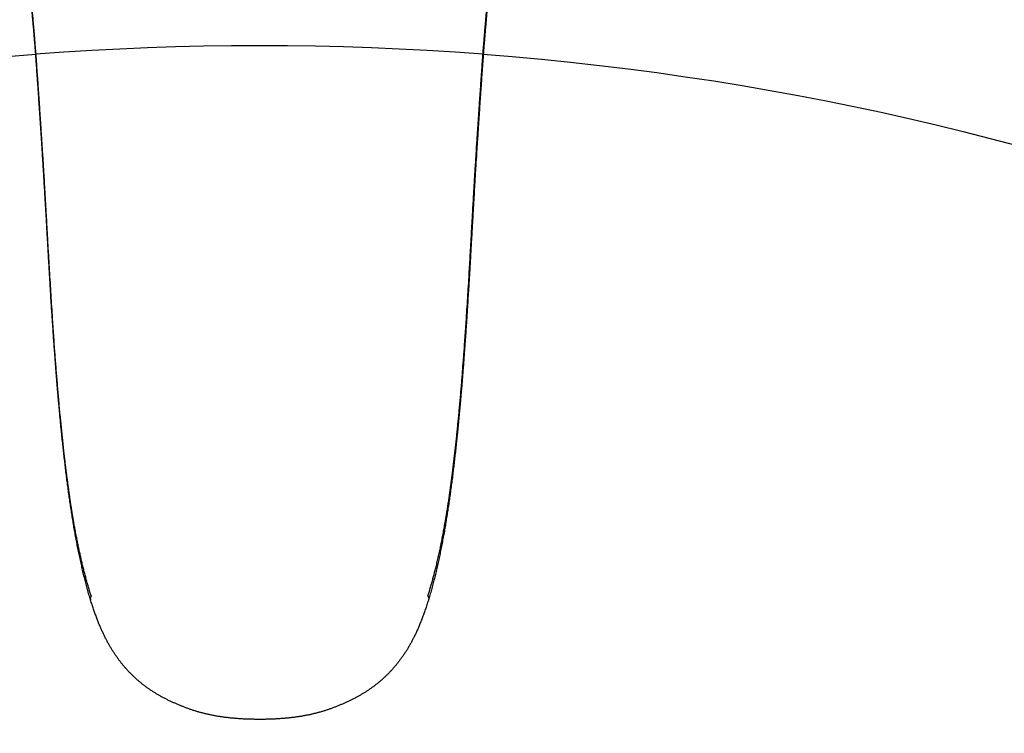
# Model space of a CAD drawing. Header units: millimetres. Extents: x 6161 to 8965, y -9035 to -5431.
# Tile 139 of 256: x 6571.29 to 6581.74, y -6586.12 to -6578.54. Entities that reach past the tile are written whole.
import ezdxf

# ---------------------------------------------------------------- set-up
doc = ezdxf.new("R2010")
doc.units = ezdxf.units.MM
doc.linetypes.add('DASHED', pattern=[19.05, 12.7, -6.35])
doc.layers.add('Wyposazenie Wew - Urzadzenia Sanitarne', color=6, linetype='Continuous')

# ---------------------------------------------------------------- blocks, each defined once
blk = doc.blocks.new('ORAS_ELECTRA')
for p, q in [((-2.368, -4.189), (-2.367, -4.175)), ((2.368, -4.189), (2.367, -4.175)), ((-1.795, -9.882), (-1.795, -9.882)), ((-1.795, -9.882), (-1.795, -9.883)), ((1.795, -9.882), (1.795, -9.883))]:
    blk.add_line(p, q)
for points, knots in [([(-2.733, -1.026), (-2.733, -1.026), (-2.733, -1.03), (-2.733, -1.037), (-2.732, -1.047), (-2.732, -1.058), (-2.731, -1.069), (-2.73, -1.08), (-2.729, -1.09), (-2.728, -1.099), (-2.727, -1.108), (-2.726, -1.117), (-2.725, -1.127), (-2.724, -1.135), (-2.723, -1.144), (-2.722, -1.153), (-2.721, -1.162), (-2.72, -1.17), (-2.718, -1.179), (-2.717, -1.187), (-2.716, -1.196), (-2.715, -1.204), (-2.714, -1.212), (-2.712, -1.221), (-2.711, -1.229), (-2.71, -1.237), (-2.709, -1.246), (-2.707, -1.254), (-2.706, -1.263), (-2.705, -1.271), (-2.704, -1.28), (-2.702, -1.288), (-2.701, -1.297), (-2.7, -1.306), (-2.698, -1.315), (-2.697, -1.324), (-2.695, -1.333), (-2.694, -1.342), (-2.693, -1.351), (-2.691, -1.36), (-2.69, -1.37), (-2.688, -1.379), (-2.687, -1.388), (-2.686, -1.398), (-2.684, -1.408), (-2.683, -1.417), (-2.681, -1.427), (-2.68, -1.437), (-2.678, -1.447), (-2.677, -1.457), (-2.675, -1.467), (-2.674, -1.477), (-2.672, -1.488), (-2.671, -1.498), (-2.669, -1.509), (-2.668, -1.519), (-2.666, -1.53), (-2.665, -1.541), (-2.663, -1.551), (-2.662, -1.562), (-2.66, -1.573), (-2.659, -1.584), (-2.657, -1.595), (-2.655, -1.606), (-2.654, -1.618), (-2.652, -1.629), (-2.651, -1.641), (-2.649, -1.652), (-2.647, -1.664), (-2.646, -1.676), (-2.644, -1.688), (-2.643, -1.7), (-2.641, -1.712), (-2.639, -1.724), (-2.638, -1.736), (-2.636, -1.748), (-2.634, -1.761), (-2.632, -1.773), (-2.631, -1.786), (-2.629, -1.799), (-2.627, -1.811), (-2.626, -1.824), (-2.624, -1.837), (-2.622, -1.85), (-2.62, -1.863), (-2.619, -1.877), (-2.617, -1.89), (-2.615, -1.903), (-2.613, -1.917), (-2.611, -1.93), (-2.61, -1.944), (-2.608, -1.957), (-2.606, -1.971), (-2.604, -1.985), (-2.602, -1.999), (-2.601, -2.013), (-2.599, -2.027), (-2.597, -2.041), (-2.595, -2.055), (-2.593, -2.07), (-2.591, -2.084), (-2.589, -2.099), (-2.587, -2.113), (-2.585, -2.128), (-2.583, -2.143), (-2.582, -2.158), (-2.58, -2.172), (-2.578, -2.187), (-2.576, -2.203), (-2.574, -2.218), (-2.572, -2.233), (-2.57, -2.248), (-2.568, -2.263), (-2.566, -2.279), (-2.564, -2.294), (-2.562, -2.31), (-2.56, -2.326), (-2.558, -2.341), (-2.556, -2.357), (-2.554, -2.373), (-2.552, -2.389), (-2.55, -2.405), (-2.548, -2.421), (-2.546, -2.438), (-2.544, -2.454), (-2.542, -2.471), (-2.54, -2.487), (-2.538, -2.504), (-2.535, -2.52), (-2.533, -2.537), (-2.531, -2.554), (-2.529, -2.57), (-2.527, -2.587), (-2.525, -2.604), (-2.523, -2.621), (-2.521, -2.639), (-2.519, -2.656), (-2.517, -2.673), (-2.515, -2.69), (-2.513, -2.708), (-2.511, -2.725), (-2.508, -2.743), (-2.506, -2.761), (-2.504, -2.778), (-2.502, -2.796), (-2.5, -2.814), (-2.498, -2.832), (-2.496, -2.85), (-2.494, -2.868), (-2.492, -2.887), (-2.49, -2.905), (-2.488, -2.923), (-2.485, -2.942), (-2.483, -2.96), (-2.481, -2.979), (-2.479, -2.998), (-2.477, -3.016), (-2.475, -3.035), (-2.473, -3.054), (-2.471, -3.073), (-2.469, -3.092), (-2.467, -3.112), (-2.465, -3.131), (-2.463, -3.15), (-2.46, -3.17), (-2.458, -3.189), (-2.456, -3.209), (-2.454, -3.228), (-2.452, -3.248), (-2.45, -3.268), (-2.448, -3.288), (-2.446, -3.308), (-2.444, -3.328), (-2.442, -3.348), (-2.44, -3.369), (-2.438, -3.389), (-2.436, -3.409), (-2.434, -3.43), (-2.432, -3.451), (-2.43, -3.471), (-2.428, -3.492), (-2.426, -3.513), (-2.424, -3.534), (-2.422, -3.555), (-2.42, -3.576), (-2.418, -3.597), (-2.416, -3.619), (-2.414, -3.64), (-2.412, -3.662), (-2.41, -3.684), (-2.408, -3.705), (-2.406, -3.727), (-2.405, -3.749), (-2.403, -3.771), (-2.401, -3.793), (-2.399, -3.815), (-2.397, -3.838), (-2.395, -3.86), (-2.393, -3.883), (-2.391, -3.905), (-2.39, -3.928), (-2.388, -3.951), (-2.386, -3.973), (-2.384, -3.996), (-2.382, -4.02), (-2.38, -4.043), (-2.379, -4.066), (-2.377, -4.089), (-2.375, -4.111), (-2.374, -4.133), (-2.372, -4.152), (-2.371, -4.171), (-2.37, -4.183), (-2.369, -4.189), (-2.369, -4.189)], [0, 0, 0, 0, 0.000897, 0.014392, 0.028259, 0.042658, 0.057335, 0.071796, 0.084135, 0.095797, 0.106851, 0.118564, 0.128903, 0.139852, 0.150279, 0.16025, 0.169835, 0.179089, 0.188056, 0.196771, 0.205262, 0.213555, 0.22166, 0.22964, 0.237452, 0.24511, 0.252628, 0.260016, 0.267284, 0.274441, 0.281494, 0.28845, 0.295315, 0.302095, 0.308794, 0.315416, 0.32203, 0.328524, 0.334936, 0.341269, 0.347528, 0.353717, 0.35984, 0.365899, 0.371898, 0.377839, 0.383725, 0.389558, 0.39534, 0.401075, 0.406762, 0.412405, 0.418004, 0.423618, 0.429062, 0.434454, 0.439796, 0.445092, 0.450342, 0.455549, 0.460714, 0.465839, 0.470925, 0.475973, 0.480986, 0.485964, 0.490908, 0.49582, 0.500701, 0.505551, 0.510372, 0.515165, 0.519931, 0.524654, 0.529349, 0.534008, 0.538633, 0.543224, 0.547784, 0.552312, 0.556812, 0.561283, 0.565726, 0.570144, 0.574534, 0.578879, 0.58319, 0.587475, 0.591733, 0.595965, 0.60017, 0.60435, 0.608503, 0.612631, 0.616733, 0.620811, 0.624863, 0.628816, 0.632873, 0.6369, 0.640897, 0.644865, 0.648806, 0.652719, 0.656607, 0.660469, 0.664307, 0.668122, 0.671913, 0.675683, 0.679431, 0.683158, 0.686865, 0.690552, 0.694221, 0.697871, 0.701504, 0.70512, 0.708719, 0.712302, 0.715869, 0.719422, 0.72296, 0.726484, 0.730023, 0.733512, 0.736982, 0.740435, 0.743872, 0.747294, 0.7507, 0.754091, 0.75746, 0.760819, 0.764168, 0.767504, 0.770826, 0.774132, 0.777422, 0.780694, 0.783961, 0.787221, 0.790468, 0.793703, 0.796926, 0.800138, 0.803338, 0.806527, 0.809706, 0.812875, 0.816033, 0.819181, 0.82232, 0.82545, 0.828571, 0.831684, 0.83479, 0.837892, 0.840985, 0.84407, 0.847147, 0.850216, 0.853277, 0.856332, 0.859379, 0.862419, 0.865453, 0.868481, 0.871504, 0.87452, 0.877531, 0.880538, 0.883539, 0.886536, 0.889529, 0.892518, 0.895503, 0.898484, 0.901463, 0.904439, 0.907412, 0.910382, 0.913351, 0.916318, 0.919283, 0.922247, 0.92521, 0.928172, 0.931133, 0.934095, 0.937043, 0.939995, 0.942952, 0.945913, 0.948876, 0.95184, 0.954801, 0.957758, 0.960716, 0.963662, 0.966616, 0.969577, 0.972545, 0.975521, 0.978504, 0.981496, 0.984497, 0.98746, 0.990212, 0.992827, 0.995596, 0.997715, 0.99984, 1, 1, 1, 1]), ([(-2.367, -4.175), (-2.368, -4.162), (-2.37, -4.135), (-2.373, -4.094), (-2.376, -4.055), (-2.379, -4.015), (-2.383, -3.976), (-2.386, -3.936), (-2.389, -3.897), (-2.392, -3.859), (-2.395, -3.82), (-2.399, -3.782), (-2.402, -3.744), (-2.405, -3.707), (-2.408, -3.669), (-2.412, -3.632), (-2.415, -3.595), (-2.419, -3.558), (-2.422, -3.521), (-2.426, -3.483), (-2.429, -3.447), (-2.433, -3.409), (-2.437, -3.372), (-2.44, -3.334), (-2.444, -3.296), (-2.448, -3.259), (-2.452, -3.222), (-2.456, -3.185), (-2.46, -3.149), (-2.463, -3.113), (-2.467, -3.078), (-2.471, -3.042), (-2.475, -3.007), (-2.479, -2.973), (-2.483, -2.938), (-2.487, -2.905), (-2.49, -2.871), (-2.494, -2.838), (-2.498, -2.806), (-2.502, -2.774), (-2.505, -2.742), (-2.509, -2.711), (-2.513, -2.68), (-2.517, -2.649), (-2.52, -2.619), (-2.524, -2.589), (-2.528, -2.558), (-2.532, -2.527), (-2.536, -2.494), (-2.54, -2.462), (-2.543, -2.431), (-2.547, -2.4), (-2.551, -2.37), (-2.555, -2.34), (-2.559, -2.311), (-2.562, -2.282), (-2.566, -2.254), (-2.57, -2.226), (-2.573, -2.198), (-2.577, -2.171), (-2.58, -2.144), (-2.584, -2.117), (-2.587, -2.091), (-2.59, -2.066), (-2.594, -2.041), (-2.597, -2.016), (-2.6, -1.992), (-2.603, -1.968), (-2.607, -1.943), (-2.61, -1.917), (-2.614, -1.889), (-2.618, -1.862), (-2.621, -1.837), (-2.624, -1.813), (-2.627, -1.79), (-2.63, -1.769), (-2.633, -1.747), (-2.636, -1.726), (-2.639, -1.704), (-2.642, -1.681), (-2.645, -1.657), (-2.649, -1.633), (-2.652, -1.611), (-2.655, -1.588), (-2.658, -1.567), (-2.661, -1.546), (-2.664, -1.525), (-2.667, -1.506), (-2.669, -1.487), (-2.672, -1.47), (-2.674, -1.454), (-2.676, -1.439), (-2.679, -1.424), (-2.681, -1.409), (-2.683, -1.395), (-2.685, -1.381), (-2.687, -1.368), (-2.689, -1.352), (-2.692, -1.335), (-2.695, -1.317), (-2.697, -1.299), (-2.7, -1.283), (-2.703, -1.266), (-2.705, -1.251), (-2.707, -1.236), (-2.709, -1.221), (-2.712, -1.208), (-2.714, -1.194), (-2.716, -1.182), (-2.717, -1.17), (-2.719, -1.158), (-2.721, -1.147), (-2.722, -1.136), (-2.724, -1.125), (-2.725, -1.115), (-2.726, -1.105), (-2.727, -1.096), (-2.728, -1.087), (-2.729, -1.079), (-2.73, -1.07), (-2.731, -1.062), (-2.732, -1.054), (-2.732, -1.045), (-2.733, -1.036), (-2.733, -1.029), (-2.733, -1.026)], [0, 0, 0, 0, 0.005042, 0.010085, 0.015128, 0.020171, 0.025213, 0.030256, 0.035299, 0.040342, 0.045385, 0.050427, 0.055469, 0.060512, 0.065555, 0.070598, 0.075641, 0.080861, 0.086082, 0.091303, 0.096524, 0.101745, 0.107324, 0.112903, 0.118483, 0.124063, 0.129642, 0.135243, 0.140845, 0.146447, 0.152049, 0.15765, 0.163343, 0.169037, 0.174731, 0.180424, 0.186117, 0.19181, 0.197503, 0.203197, 0.20889, 0.214583, 0.220354, 0.226126, 0.231897, 0.237669, 0.24344, 0.250034, 0.256627, 0.263221, 0.269814, 0.276407, 0.283, 0.289593, 0.296186, 0.302832, 0.309478, 0.316124, 0.322769, 0.32959, 0.336411, 0.343232, 0.350054, 0.356874, 0.363694, 0.370515, 0.377336, 0.384156, 0.390977, 0.399572, 0.408167, 0.416763, 0.425358, 0.432951, 0.440545, 0.448138, 0.455736, 0.463333, 0.470931, 0.480459, 0.489988, 0.499517, 0.509046, 0.518575, 0.528119, 0.537663, 0.547208, 0.556752, 0.566296, 0.57459, 0.582884, 0.591178, 0.599474, 0.60777, 0.616066, 0.624348, 0.63263, 0.640912, 0.653338, 0.665764, 0.678196, 0.690629, 0.703064, 0.715499, 0.727922, 0.740344, 0.752769, 0.765193, 0.777621, 0.79005, 0.802479, 0.814908, 0.827734, 0.84056, 0.853387, 0.866213, 0.879042, 0.891871, 0.904701, 0.917531, 0.931434, 0.945337, 0.95924, 0.980096, 1, 1, 1, 1]), ([(2.367, -4.175), (2.368, -4.161), (2.37, -4.134), (2.373, -4.093), (2.377, -4.052), (2.38, -4.011), (2.383, -3.971), (2.386, -3.931), (2.389, -3.891), (2.393, -3.851), (2.396, -3.811), (2.399, -3.772), (2.403, -3.733), (2.406, -3.694), (2.41, -3.655), (2.413, -3.617), (2.417, -3.579), (2.42, -3.541), (2.424, -3.504), (2.427, -3.467), (2.431, -3.43), (2.434, -3.393), (2.438, -3.357), (2.442, -3.322), (2.445, -3.286), (2.449, -3.251), (2.452, -3.216), (2.456, -3.181), (2.46, -3.146), (2.464, -3.111), (2.467, -3.077), (2.471, -3.042), (2.475, -3.007), (2.479, -2.973), (2.483, -2.938), (2.487, -2.905), (2.49, -2.871), (2.494, -2.838), (2.498, -2.806), (2.502, -2.774), (2.505, -2.742), (2.509, -2.711), (2.513, -2.68), (2.517, -2.649), (2.52, -2.619), (2.524, -2.589), (2.528, -2.559), (2.531, -2.528), (2.535, -2.497), (2.539, -2.466), (2.543, -2.436), (2.547, -2.406), (2.55, -2.377), (2.554, -2.349), (2.558, -2.32), (2.561, -2.293), (2.565, -2.264), (2.569, -2.234), (2.573, -2.204), (2.576, -2.174), (2.58, -2.144), (2.584, -2.116), (2.588, -2.088), (2.591, -2.06), (2.595, -2.033), (2.598, -2.007), (2.602, -1.981), (2.605, -1.956), (2.608, -1.931), (2.612, -1.906), (2.615, -1.882), (2.618, -1.859), (2.621, -1.835), (2.624, -1.813), (2.627, -1.79), (2.63, -1.769), (2.633, -1.747), (2.636, -1.726), (2.639, -1.704), (2.642, -1.681), (2.645, -1.657), (2.649, -1.633), (2.652, -1.611), (2.655, -1.588), (2.658, -1.567), (2.661, -1.546), (2.664, -1.525), (2.667, -1.506), (2.669, -1.487), (2.672, -1.47), (2.674, -1.454), (2.676, -1.439), (2.679, -1.424), (2.681, -1.409), (2.683, -1.395), (2.685, -1.381), (2.687, -1.368), (2.689, -1.352), (2.692, -1.335), (2.695, -1.317), (2.697, -1.299), (2.7, -1.283), (2.703, -1.266), (2.705, -1.251), (2.707, -1.236), (2.709, -1.221), (2.712, -1.208), (2.714, -1.194), (2.716, -1.182), (2.717, -1.17), (2.719, -1.158), (2.721, -1.147), (2.722, -1.136), (2.724, -1.125), (2.725, -1.115), (2.726, -1.105), (2.727, -1.096), (2.728, -1.087), (2.729, -1.079), (2.73, -1.07), (2.731, -1.062), (2.732, -1.054), (2.732, -1.045), (2.733, -1.036), (2.733, -1.029), (2.733, -1.026)], [0, 0, 0, 0, 0.005164, 0.010329, 0.015494, 0.020658, 0.025822, 0.031005, 0.036188, 0.041372, 0.046555, 0.051738, 0.056984, 0.06223, 0.067476, 0.072723, 0.077968, 0.083214, 0.08846, 0.093707, 0.098953, 0.104199, 0.109444, 0.11469, 0.119937, 0.125183, 0.130428, 0.135872, 0.141317, 0.146762, 0.152206, 0.15765, 0.163343, 0.169037, 0.174731, 0.180424, 0.186117, 0.19181, 0.197503, 0.203197, 0.20889, 0.214583, 0.220354, 0.226126, 0.231897, 0.237669, 0.24344, 0.24976, 0.25608, 0.2624, 0.26872, 0.275039, 0.281377, 0.287715, 0.294054, 0.300392, 0.30673, 0.314114, 0.321498, 0.328883, 0.336267, 0.343651, 0.351036, 0.35842, 0.365804, 0.373187, 0.380571, 0.387955, 0.395339, 0.402843, 0.410348, 0.417853, 0.425358, 0.432951, 0.440545, 0.448138, 0.455736, 0.463333, 0.470931, 0.480459, 0.489988, 0.499517, 0.509046, 0.518575, 0.528119, 0.537663, 0.547208, 0.556752, 0.566296, 0.57459, 0.582884, 0.591178, 0.599474, 0.60777, 0.616066, 0.624348, 0.63263, 0.640912, 0.653338, 0.665764, 0.678196, 0.690629, 0.703064, 0.715499, 0.727921, 0.740344, 0.752769, 0.765193, 0.777621, 0.79005, 0.802479, 0.814908, 0.827734, 0.84056, 0.853387, 0.866213, 0.879042, 0.891871, 0.904701, 0.917531, 0.931434, 0.945337, 0.95924, 0.980096, 1, 1, 1, 1]), ([(2.369, -4.189), (2.37, -4.184), (2.371, -4.173), (2.372, -4.157), (2.373, -4.139), (2.375, -4.119), (2.376, -4.098), (2.378, -4.075), (2.38, -4.052), (2.381, -4.029), (2.383, -4.005), (2.385, -3.982), (2.387, -3.959), (2.389, -3.936), (2.391, -3.913), (2.393, -3.891), (2.394, -3.868), (2.396, -3.846), (2.398, -3.823), (2.4, -3.801), (2.402, -3.779), (2.404, -3.757), (2.406, -3.735), (2.408, -3.713), (2.41, -3.691), (2.412, -3.67), (2.413, -3.648), (2.415, -3.627), (2.417, -3.605), (2.419, -3.584), (2.421, -3.563), (2.423, -3.542), (2.425, -3.521), (2.427, -3.5), (2.429, -3.479), (2.431, -3.459), (2.433, -3.438), (2.435, -3.418), (2.437, -3.397), (2.439, -3.377), (2.441, -3.357), (2.443, -3.336), (2.445, -3.316), (2.447, -3.296), (2.449, -3.277), (2.451, -3.257), (2.453, -3.237), (2.455, -3.217), (2.458, -3.198), (2.46, -3.178), (2.462, -3.159), (2.464, -3.14), (2.466, -3.12), (2.468, -3.101), (2.47, -3.082), (2.472, -3.063), (2.474, -3.044), (2.476, -3.025), (2.478, -3.007), (2.48, -2.988), (2.482, -2.969), (2.484, -2.951), (2.487, -2.933), (2.489, -2.914), (2.491, -2.896), (2.493, -2.878), (2.495, -2.86), (2.497, -2.842), (2.499, -2.824), (2.501, -2.806), (2.503, -2.788), (2.505, -2.77), (2.507, -2.753), (2.509, -2.735), (2.511, -2.718), (2.514, -2.7), (2.516, -2.683), (2.518, -2.666), (2.52, -2.649), (2.522, -2.632), (2.524, -2.615), (2.526, -2.598), (2.528, -2.581), (2.53, -2.564), (2.532, -2.547), (2.534, -2.531), (2.536, -2.514), (2.538, -2.498), (2.54, -2.482), (2.542, -2.465), (2.544, -2.449), (2.546, -2.433), (2.548, -2.417), (2.55, -2.401), (2.552, -2.385), (2.554, -2.369), (2.556, -2.353), (2.558, -2.338), (2.56, -2.322), (2.562, -2.307), (2.564, -2.291), (2.566, -2.276), (2.568, -2.261), (2.57, -2.245), (2.572, -2.23), (2.574, -2.215), (2.576, -2.2), (2.578, -2.186), (2.58, -2.171), (2.582, -2.156), (2.584, -2.141), (2.586, -2.127), (2.587, -2.112), (2.589, -2.098), (2.591, -2.083), (2.593, -2.069), (2.595, -2.055), (2.597, -2.041), (2.599, -2.026), (2.601, -2.013), (2.602, -1.999), (2.604, -1.985), (2.606, -1.971), (2.608, -1.958), (2.61, -1.944), (2.611, -1.931), (2.613, -1.918), (2.615, -1.904), (2.617, -1.891), (2.618, -1.878), (2.62, -1.865), (2.622, -1.852), (2.624, -1.839), (2.625, -1.826), (2.627, -1.814), (2.629, -1.801), (2.63, -1.789), (2.632, -1.776), (2.634, -1.764), (2.635, -1.752), (2.637, -1.739), (2.639, -1.727), (2.64, -1.715), (2.642, -1.703), (2.644, -1.692), (2.645, -1.68), (2.647, -1.668), (2.648, -1.657), (2.65, -1.645), (2.652, -1.634), (2.653, -1.622), (2.655, -1.611), (2.656, -1.6), (2.658, -1.589), (2.659, -1.578), (2.661, -1.567), (2.662, -1.557), (2.664, -1.546), (2.665, -1.536), (2.667, -1.525), (2.668, -1.515), (2.67, -1.504), (2.671, -1.494), (2.673, -1.484), (2.674, -1.474), (2.676, -1.464), (2.677, -1.454), (2.679, -1.444), (2.68, -1.434), (2.682, -1.425), (2.683, -1.415), (2.684, -1.406), (2.686, -1.396), (2.687, -1.387), (2.689, -1.378), (2.69, -1.368), (2.691, -1.359), (2.693, -1.35), (2.694, -1.341), (2.695, -1.332), (2.697, -1.324), (2.698, -1.315), (2.7, -1.306), (2.701, -1.297), (2.702, -1.289), (2.703, -1.281), (2.705, -1.272), (2.706, -1.264), (2.707, -1.256), (2.708, -1.247), (2.71, -1.239), (2.711, -1.231), (2.712, -1.223), (2.713, -1.215), (2.714, -1.207), (2.716, -1.199), (2.717, -1.191), (2.718, -1.183), (2.719, -1.175), (2.72, -1.167), (2.721, -1.159), (2.722, -1.151), (2.723, -1.143), (2.724, -1.134), (2.725, -1.126), (2.726, -1.117), (2.727, -1.108), (2.728, -1.099), (2.729, -1.09), (2.73, -1.08), (2.731, -1.07), (2.732, -1.059), (2.732, -1.048), (2.733, -1.037), (2.733, -1.03), (2.733, -1.026), (2.733, -1.026)], [0, 0, 0, 0, 0.002013, 0.004064, 0.006124, 0.008739, 0.011458, 0.014318, 0.017349, 0.020341, 0.023344, 0.026338, 0.029325, 0.032303, 0.035274, 0.038238, 0.041195, 0.044145, 0.047102, 0.050061, 0.053023, 0.055986, 0.058948, 0.061908, 0.064862, 0.06781, 0.070751, 0.0737, 0.076654, 0.079609, 0.082565, 0.085523, 0.088481, 0.091442, 0.094405, 0.09737, 0.100337, 0.103307, 0.106281, 0.109257, 0.112238, 0.115222, 0.11821, 0.121202, 0.1242, 0.127202, 0.130209, 0.133222, 0.13624, 0.139265, 0.142296, 0.145333, 0.148377, 0.151428, 0.154487, 0.157553, 0.160627, 0.16371, 0.166801, 0.1699, 0.173009, 0.17612, 0.17924, 0.182368, 0.185506, 0.188653, 0.19181, 0.194977, 0.198155, 0.201343, 0.204543, 0.207753, 0.210975, 0.214209, 0.217456, 0.220715, 0.223986, 0.227263, 0.230551, 0.233856, 0.237175, 0.240507, 0.243851, 0.247205, 0.250567, 0.253941, 0.257333, 0.26074, 0.264163, 0.267601, 0.271056, 0.274528, 0.278022, 0.281533, 0.285058, 0.288597, 0.292151, 0.29572, 0.299304, 0.302905, 0.306523, 0.310158, 0.313811, 0.317482, 0.321172, 0.324882, 0.328613, 0.332364, 0.336136, 0.339931, 0.343749, 0.34759, 0.351456, 0.355347, 0.359264, 0.363208, 0.367179, 0.371179, 0.375209, 0.379269, 0.383227, 0.387284, 0.391364, 0.39547, 0.3996, 0.403756, 0.407937, 0.412143, 0.416375, 0.420632, 0.424916, 0.429225, 0.433559, 0.437953, 0.442359, 0.446791, 0.451251, 0.455738, 0.460254, 0.464801, 0.469379, 0.473989, 0.478633, 0.483312, 0.488022, 0.492775, 0.497554, 0.50236, 0.507196, 0.512061, 0.516957, 0.521884, 0.526845, 0.531839, 0.536868, 0.541934, 0.547037, 0.552179, 0.557362, 0.562587, 0.567856, 0.57317, 0.578531, 0.583942, 0.589408, 0.594979, 0.600591, 0.606246, 0.611946, 0.617692, 0.623487, 0.629332, 0.63523, 0.641182, 0.647192, 0.653261, 0.659393, 0.665591, 0.671859, 0.678198, 0.684615, 0.691113, 0.697728, 0.704351, 0.711049, 0.717826, 0.724686, 0.731635, 0.738677, 0.745819, 0.753069, 0.760433, 0.76792, 0.77554, 0.783304, 0.791226, 0.7993, 0.807517, 0.815916, 0.824516, 0.83334, 0.842415, 0.851774, 0.861455, 0.871507, 0.881988, 0.89297, 0.90452, 0.916238, 0.928628, 0.941738, 0.955575, 0.970002, 0.984693, 0.999125, 1, 1, 1, 1]), ([(-1.788, -9.841), (-1.792, -9.827), (-1.801, -9.8), (-1.814, -9.757), (-1.827, -9.713), (-1.839, -9.668), (-1.851, -9.623), (-1.863, -9.578), (-1.876, -9.528), (-1.888, -9.475), (-1.902, -9.417), (-1.914, -9.359), (-1.927, -9.301), (-1.938, -9.242), (-1.95, -9.182), (-1.961, -9.122), (-1.971, -9.065), (-1.98, -9.011), (-1.989, -8.96), (-1.997, -8.908), (-2.005, -8.857), (-2.013, -8.805), (-2.02, -8.753), (-2.028, -8.7), (-2.035, -8.648), (-2.042, -8.595), (-2.049, -8.54), (-2.056, -8.482), (-2.063, -8.422), (-2.07, -8.362), (-2.077, -8.302), (-2.084, -8.241), (-2.091, -8.18), (-2.097, -8.12), (-2.103, -8.058), (-2.109, -7.997), (-2.116, -7.933), (-2.122, -7.866), (-2.128, -7.795), (-2.135, -7.725), (-2.141, -7.654), (-2.147, -7.583), (-2.153, -7.51), (-2.158, -7.437), (-2.164, -7.363), (-2.17, -7.29), (-2.176, -7.209), (-2.182, -7.121), (-2.189, -7.026), (-2.195, -6.93), (-2.202, -6.825), (-2.21, -6.708), (-2.217, -6.581), (-2.225, -6.461), (-2.231, -6.35), (-2.237, -6.246), (-2.243, -6.151), (-2.248, -6.064), (-2.252, -5.986), (-2.256, -5.909), (-2.26, -5.837), (-2.264, -5.771), (-2.267, -5.712), (-2.271, -5.652), (-2.274, -5.593), (-2.278, -5.533), (-2.281, -5.474), (-2.285, -5.415), (-2.288, -5.356), (-2.292, -5.297), (-2.296, -5.239), (-2.299, -5.181), (-2.303, -5.124), (-2.306, -5.068), (-2.31, -5.011), (-2.314, -4.95), (-2.318, -4.884), (-2.323, -4.814), (-2.328, -4.744), (-2.332, -4.677), (-2.337, -4.611), (-2.341, -4.548), (-2.345, -4.486), (-2.35, -4.423), (-2.354, -4.361), (-2.359, -4.298), (-2.363, -4.236), (-2.366, -4.195), (-2.367, -4.175)], [0, 0, 0, 0, 0.008254, 0.016507, 0.025317, 0.034126, 0.042936, 0.051746, 0.060556, 0.071566, 0.082578, 0.093589, 0.1046, 0.115711, 0.126823, 0.137935, 0.149046, 0.158432, 0.167818, 0.177204, 0.186591, 0.195976, 0.205383, 0.21479, 0.224198, 0.233605, 0.243012, 0.253602, 0.264194, 0.274785, 0.285377, 0.295967, 0.306582, 0.317197, 0.327813, 0.338428, 0.349043, 0.361157, 0.373272, 0.385388, 0.397503, 0.409617, 0.422179, 0.434741, 0.447303, 0.459865, 0.472427, 0.488628, 0.50483, 0.521032, 0.537233, 0.558838, 0.580443, 0.602048, 0.619714, 0.63738, 0.655045, 0.668297, 0.681548, 0.694797, 0.708046, 0.718249, 0.728453, 0.738657, 0.74886, 0.759063, 0.769284, 0.779506, 0.789728, 0.79995, 0.810172, 0.82009, 0.830008, 0.839927, 0.849846, 0.859764, 0.872181, 0.884598, 0.897015, 0.909432, 0.920744, 0.932056, 0.943368, 0.954679, 0.966009, 0.97734, 0.98867, 1, 1, 1, 1]), ([(1.788, -9.841), (1.792, -9.827), (1.801, -9.8), (1.814, -9.757), (1.827, -9.712), (1.84, -9.666), (1.852, -9.62), (1.864, -9.573), (1.876, -9.526), (1.887, -9.479), (1.898, -9.431), (1.909, -9.384), (1.919, -9.335), (1.929, -9.287), (1.939, -9.238), (1.949, -9.189), (1.958, -9.14), (1.967, -9.091), (1.975, -9.041), (1.984, -8.991), (1.992, -8.94), (2, -8.889), (2.008, -8.838), (2.015, -8.787), (2.023, -8.735), (2.03, -8.683), (2.037, -8.631), (2.044, -8.579), (2.051, -8.526), (2.057, -8.472), (2.064, -8.418), (2.07, -8.363), (2.077, -8.309), (2.083, -8.249), (2.09, -8.185), (2.097, -8.116), (2.104, -8.046), (2.111, -7.975), (2.119, -7.901), (2.126, -7.826), (2.132, -7.75), (2.139, -7.674), (2.145, -7.598), (2.152, -7.522), (2.158, -7.446), (2.164, -7.369), (2.17, -7.293), (2.176, -7.21), (2.182, -7.121), (2.189, -7.026), (2.195, -6.93), (2.202, -6.825), (2.21, -6.708), (2.217, -6.581), (2.224, -6.468), (2.23, -6.369), (2.235, -6.284), (2.24, -6.2), (2.245, -6.118), (2.249, -6.038), (2.253, -5.961), (2.258, -5.884), (2.262, -5.812), (2.266, -5.746), (2.269, -5.685), (2.273, -5.623), (2.276, -5.562), (2.28, -5.503), (2.283, -5.446), (2.286, -5.391), (2.29, -5.336), (2.293, -5.281), (2.296, -5.226), (2.3, -5.17), (2.304, -5.112), (2.307, -5.056), (2.311, -4.999), (2.315, -4.939), (2.319, -4.876), (2.323, -4.809), (2.328, -4.743), (2.332, -4.677), (2.337, -4.612), (2.341, -4.546), (2.346, -4.481), (2.35, -4.417), (2.354, -4.355), (2.359, -4.295), (2.363, -4.235), (2.366, -4.195), (2.367, -4.175)], [0, 0, 0, 0, 0.008254, 0.016507, 0.02553, 0.034553, 0.043576, 0.052599, 0.061622, 0.070733, 0.079845, 0.088957, 0.098069, 0.10718, 0.116312, 0.125444, 0.134576, 0.143708, 0.15284, 0.162117, 0.171395, 0.180673, 0.189951, 0.199229, 0.208526, 0.217824, 0.227123, 0.236421, 0.245719, 0.255331, 0.264944, 0.274557, 0.28417, 0.293783, 0.305821, 0.31786, 0.329899, 0.341938, 0.354976, 0.368015, 0.381054, 0.394094, 0.407132, 0.420191, 0.43325, 0.446309, 0.459368, 0.472427, 0.488628, 0.50483, 0.521031, 0.537233, 0.558838, 0.580443, 0.602048, 0.616437, 0.630826, 0.645215, 0.659604, 0.672724, 0.685844, 0.698965, 0.712084, 0.72259, 0.733096, 0.743602, 0.754107, 0.764612, 0.774114, 0.783617, 0.793119, 0.802622, 0.812124, 0.822104, 0.832085, 0.842066, 0.852047, 0.862028, 0.873762, 0.885496, 0.89723, 0.908963, 0.920715, 0.932467, 0.944219, 0.955971, 0.966978, 0.977985, 0.988993, 1, 1, 1, 1]), ([(-2.369, -4.189), (-2.369, -4.196), (-2.368, -4.213), (-2.366, -4.24), (-2.364, -4.271), (-2.361, -4.301), (-2.359, -4.332), (-2.357, -4.364), (-2.355, -4.395), (-2.353, -4.427), (-2.35, -4.459), (-2.348, -4.491), (-2.346, -4.523), (-2.344, -4.555), (-2.341, -4.588), (-2.339, -4.621), (-2.337, -4.654), (-2.335, -4.687), (-2.332, -4.721), (-2.33, -4.754), (-2.328, -4.788), (-2.326, -4.823), (-2.323, -4.857), (-2.321, -4.892), (-2.319, -4.927), (-2.317, -4.962), (-2.314, -4.998), (-2.312, -5.034), (-2.309, -5.07), (-2.307, -5.107), (-2.305, -5.143), (-2.303, -5.178), (-2.3, -5.213), (-2.298, -5.247), (-2.296, -5.281), (-2.294, -5.314), (-2.292, -5.346), (-2.29, -5.378), (-2.288, -5.41), (-2.286, -5.442), (-2.284, -5.475), (-2.282, -5.507), (-2.28, -5.54), (-2.279, -5.573), (-2.277, -5.606), (-2.275, -5.641), (-2.273, -5.677), (-2.27, -5.714), (-2.268, -5.752), (-2.266, -5.791), (-2.264, -5.832), (-2.261, -5.873), (-2.259, -5.916), (-2.256, -5.96), (-2.254, -6.006), (-2.251, -6.053), (-2.248, -6.102), (-2.245, -6.153), (-2.242, -6.207), (-2.239, -6.263), (-2.236, -6.323), (-2.232, -6.388), (-2.228, -6.459), (-2.223, -6.539), (-2.217, -6.631), (-2.211, -6.725), (-2.206, -6.814), (-2.201, -6.892), (-2.196, -6.961), (-2.192, -7.025), (-2.187, -7.085), (-2.183, -7.142), (-2.179, -7.197), (-2.175, -7.252), (-2.171, -7.306), (-2.168, -7.358), (-2.164, -7.407), (-2.16, -7.455), (-2.156, -7.502), (-2.152, -7.548), (-2.149, -7.594), (-2.145, -7.638), (-2.141, -7.681), (-2.138, -7.724), (-2.134, -7.766), (-2.13, -7.807), (-2.127, -7.847), (-2.123, -7.887), (-2.119, -7.926), (-2.116, -7.965), (-2.112, -8.003), (-2.108, -8.041), (-2.105, -8.078), (-2.101, -8.114), (-2.097, -8.151), (-2.093, -8.187), (-2.09, -8.223), (-2.086, -8.258), (-2.082, -8.293), (-2.078, -8.328), (-2.074, -8.363), (-2.07, -8.397), (-2.066, -8.431), (-2.062, -8.465), (-2.058, -8.499), (-2.054, -8.532), (-2.05, -8.566), (-2.046, -8.6), (-2.041, -8.633), (-2.037, -8.667), (-2.032, -8.7), (-2.028, -8.734), (-2.023, -8.767), (-2.019, -8.8), (-2.014, -8.833), (-2.009, -8.865), (-2.004, -8.898), (-1.999, -8.93), (-1.994, -8.963), (-1.989, -8.995), (-1.984, -9.027), (-1.979, -9.059), (-1.974, -9.09), (-1.968, -9.122), (-1.963, -9.154), (-1.957, -9.186), (-1.951, -9.218), (-1.945, -9.25), (-1.939, -9.281), (-1.933, -9.313), (-1.927, -9.345), (-1.92, -9.377), (-1.914, -9.408), (-1.907, -9.44), (-1.9, -9.471), (-1.894, -9.503), (-1.886, -9.534), (-1.879, -9.565), (-1.872, -9.596), (-1.864, -9.627), (-1.857, -9.657), (-1.849, -9.687), (-1.842, -9.717), (-1.834, -9.746), (-1.826, -9.775), (-1.818, -9.804), (-1.81, -9.832), (-1.802, -9.858), (-1.797, -9.874), (-1.795, -9.881)], [0, 0, 0, 0, 0.003717, 0.009313, 0.014928, 0.020555, 0.026233, 0.03193, 0.037647, 0.043385, 0.049146, 0.054929, 0.060735, 0.066566, 0.072421, 0.078302, 0.08421, 0.090145, 0.096108, 0.102101, 0.108124, 0.114179, 0.120284, 0.12643, 0.132619, 0.138851, 0.145129, 0.151456, 0.157822, 0.164262, 0.170565, 0.17674, 0.182798, 0.188746, 0.194593, 0.200378, 0.205891, 0.21142, 0.216964, 0.222524, 0.228101, 0.233694, 0.239304, 0.244935, 0.25068, 0.256699, 0.262858, 0.269171, 0.275654, 0.282327, 0.289211, 0.29633, 0.303656, 0.31119, 0.318955, 0.326981, 0.335304, 0.343968, 0.353032, 0.362574, 0.372698, 0.383557, 0.395482, 0.409046, 0.424384, 0.442107, 0.456898, 0.469886, 0.481632, 0.49246, 0.502582, 0.51214, 0.521235, 0.530868, 0.540056, 0.548857, 0.557329, 0.565515, 0.573524, 0.581406, 0.589126, 0.596695, 0.604126, 0.611427, 0.618606, 0.625673, 0.632633, 0.639493, 0.646258, 0.652934, 0.659525, 0.665978, 0.67238, 0.678735, 0.685044, 0.691309, 0.697531, 0.703712, 0.709852, 0.715953, 0.722016, 0.728043, 0.734034, 0.739991, 0.745914, 0.751731, 0.757726, 0.763707, 0.769675, 0.775628, 0.781568, 0.787493, 0.793405, 0.799302, 0.805186, 0.811056, 0.816912, 0.822755, 0.828583, 0.834399, 0.840201, 0.845993, 0.851773, 0.857574, 0.863393, 0.869228, 0.875078, 0.880939, 0.88681, 0.892689, 0.898573, 0.904459, 0.910345, 0.916229, 0.922108, 0.927981, 0.933845, 0.93973, 0.945574, 0.951371, 0.95712, 0.962821, 0.968473, 0.974077, 0.979632, 0.985144, 0.990541, 0.995855, 1, 1, 1, 1]), ([(1.795, -9.882), (1.797, -9.874), (1.803, -9.856), (1.811, -9.829), (1.818, -9.802), (1.826, -9.774), (1.834, -9.746), (1.841, -9.717), (1.849, -9.688), (1.856, -9.659), (1.864, -9.629), (1.871, -9.599), (1.878, -9.569), (1.885, -9.538), (1.892, -9.507), (1.899, -9.476), (1.906, -9.445), (1.913, -9.413), (1.919, -9.382), (1.926, -9.35), (1.932, -9.319), (1.938, -9.287), (1.944, -9.255), (1.95, -9.223), (1.956, -9.191), (1.962, -9.159), (1.967, -9.128), (1.973, -9.096), (1.978, -9.064), (1.983, -9.032), (1.988, -9), (1.994, -8.968), (1.998, -8.936), (2.003, -8.904), (2.008, -8.872), (2.013, -8.839), (2.018, -8.806), (2.022, -8.774), (2.027, -8.741), (2.031, -8.708), (2.036, -8.675), (2.04, -8.641), (2.045, -8.608), (2.049, -8.574), (2.053, -8.541), (2.057, -8.507), (2.061, -8.473), (2.065, -8.439), (2.069, -8.406), (2.073, -8.372), (2.077, -8.338), (2.081, -8.303), (2.085, -8.268), (2.088, -8.233), (2.092, -8.198), (2.096, -8.163), (2.1, -8.127), (2.103, -8.091), (2.107, -8.055), (2.111, -8.018), (2.114, -7.981), (2.118, -7.944), (2.121, -7.906), (2.125, -7.867), (2.128, -7.828), (2.132, -7.789), (2.136, -7.748), (2.139, -7.707), (2.143, -7.666), (2.146, -7.624), (2.15, -7.581), (2.153, -7.537), (2.157, -7.493), (2.161, -7.447), (2.164, -7.401), (2.168, -7.354), (2.171, -7.305), (2.175, -7.255), (2.179, -7.203), (2.183, -7.15), (2.187, -7.093), (2.191, -7.034), (2.195, -6.971), (2.2, -6.903), (2.205, -6.83), (2.21, -6.748), (2.216, -6.655), (2.222, -6.561), (2.227, -6.472), (2.231, -6.396), (2.235, -6.329), (2.239, -6.268), (2.242, -6.211), (2.245, -6.158), (2.248, -6.106), (2.251, -6.054), (2.254, -6.003), (2.257, -5.954), (2.259, -5.907), (2.262, -5.862), (2.264, -5.818), (2.267, -5.776), (2.269, -5.735), (2.272, -5.695), (2.274, -5.657), (2.276, -5.619), (2.278, -5.583), (2.28, -5.549), (2.282, -5.516), (2.284, -5.484), (2.286, -5.452), (2.288, -5.419), (2.29, -5.387), (2.292, -5.355), (2.294, -5.323), (2.296, -5.291), (2.298, -5.259), (2.3, -5.226), (2.302, -5.193), (2.304, -5.159), (2.306, -5.125), (2.308, -5.09), (2.311, -5.054), (2.313, -5.018), (2.315, -4.982), (2.318, -4.945), (2.32, -4.91), (2.322, -4.874), (2.325, -4.839), (2.327, -4.804), (2.329, -4.77), (2.331, -4.735), (2.334, -4.701), (2.336, -4.668), (2.338, -4.634), (2.341, -4.601), (2.343, -4.568), (2.345, -4.535), (2.347, -4.502), (2.35, -4.47), (2.352, -4.438), (2.354, -4.406), (2.356, -4.374), (2.358, -4.342), (2.361, -4.311), (2.363, -4.28), (2.365, -4.249), (2.367, -4.218), (2.369, -4.199), (2.369, -4.189)], [0, 0, 0, 0, 0.005038, 0.010202, 0.015438, 0.020746, 0.026129, 0.031616, 0.037148, 0.042728, 0.048356, 0.054031, 0.059753, 0.065522, 0.071336, 0.07721, 0.083054, 0.088907, 0.094767, 0.100633, 0.106501, 0.11237, 0.118237, 0.124099, 0.129955, 0.135801, 0.141637, 0.147458, 0.153264, 0.159052, 0.16482, 0.170592, 0.17638, 0.182182, 0.187997, 0.193826, 0.199669, 0.205525, 0.211396, 0.217281, 0.22318, 0.229093, 0.23502, 0.240962, 0.246917, 0.252887, 0.258873, 0.264744, 0.270655, 0.276599, 0.282577, 0.288591, 0.29464, 0.300727, 0.306852, 0.313017, 0.319222, 0.32547, 0.331761, 0.338097, 0.34448, 0.35091, 0.357432, 0.364069, 0.37079, 0.377602, 0.384508, 0.391515, 0.398627, 0.405853, 0.413199, 0.420673, 0.428284, 0.436043, 0.443961, 0.451976, 0.460197, 0.46869, 0.477489, 0.486643, 0.49621, 0.506268, 0.516924, 0.528329, 0.540707, 0.554406, 0.569958, 0.587907, 0.602425, 0.615225, 0.626448, 0.6367, 0.646277, 0.655311, 0.663901, 0.672996, 0.681665, 0.689963, 0.697946, 0.705657, 0.713128, 0.720386, 0.727407, 0.734186, 0.740753, 0.747131, 0.753341, 0.759398, 0.764702, 0.770296, 0.775908, 0.781502, 0.78708, 0.792642, 0.798188, 0.803719, 0.809237, 0.814915, 0.820728, 0.826637, 0.832648, 0.83877, 0.845009, 0.851377, 0.857823, 0.864175, 0.870479, 0.876735, 0.882947, 0.889115, 0.895241, 0.901326, 0.907364, 0.913372, 0.919351, 0.925301, 0.931224, 0.93712, 0.942989, 0.948834, 0.954654, 0.960451, 0.966225, 0.971977, 0.977708, 0.983419, 0.989109, 0.994754, 1, 1, 1, 1]), ([(-1.788, -9.841), (-1.788, -9.842), (-1.79, -9.845), (-1.792, -9.85), (-1.794, -9.856), (-1.796, -9.861), (-1.797, -9.867), (-1.797, -9.872), (-1.796, -9.877), (-1.796, -9.88), (-1.795, -9.882), (-1.795, -9.882)], [0, 0, 0, 0, 0.07486, 0.206455, 0.338602, 0.471195, 0.60435, 0.73461, 0.853802, 0.973322, 1, 1, 1, 1]), ([(-1.795, -9.883), (-1.794, -9.886), (-1.791, -9.896), (-1.785, -9.914), (-1.777, -9.937), (-1.769, -9.962), (-1.761, -9.986), (-1.753, -10.009), (-1.745, -10.032), (-1.736, -10.054), (-1.728, -10.076), (-1.72, -10.097), (-1.712, -10.117), (-1.704, -10.137), (-1.696, -10.157), (-1.688, -10.176), (-1.68, -10.194), (-1.671, -10.213), (-1.663, -10.231), (-1.655, -10.248), (-1.647, -10.265), (-1.638, -10.282), (-1.63, -10.298), (-1.622, -10.314), (-1.613, -10.33), (-1.605, -10.346), (-1.596, -10.361), (-1.588, -10.376), (-1.579, -10.39), (-1.571, -10.405), (-1.562, -10.419), (-1.553, -10.433), (-1.544, -10.447), (-1.535, -10.46), (-1.525, -10.474), (-1.516, -10.488), (-1.506, -10.501), (-1.497, -10.514), (-1.487, -10.527), (-1.477, -10.54), (-1.467, -10.553), (-1.457, -10.566), (-1.447, -10.578), (-1.437, -10.59), (-1.426, -10.602), (-1.416, -10.614), (-1.406, -10.626), (-1.395, -10.637), (-1.384, -10.648), (-1.374, -10.66), (-1.363, -10.671), (-1.352, -10.682), (-1.341, -10.692), (-1.33, -10.703), (-1.318, -10.713), (-1.307, -10.724), (-1.296, -10.734), (-1.284, -10.744), (-1.272, -10.754), (-1.261, -10.763), (-1.249, -10.773), (-1.237, -10.782), (-1.225, -10.791), (-1.213, -10.801), (-1.201, -10.81), (-1.188, -10.818), (-1.176, -10.827), (-1.163, -10.836), (-1.151, -10.844), (-1.138, -10.853), (-1.125, -10.861), (-1.112, -10.869), (-1.098, -10.877), (-1.084, -10.885), (-1.071, -10.894), (-1.057, -10.901), (-1.043, -10.909), (-1.029, -10.917), (-1.014, -10.925), (-1, -10.932), (-0.985, -10.94), (-0.97, -10.947), (-0.955, -10.954), (-0.94, -10.961), (-0.925, -10.968), (-0.91, -10.975), (-0.895, -10.982), (-0.88, -10.989), (-0.865, -10.995), (-0.849, -11.002), (-0.834, -11.008), (-0.818, -11.014), (-0.803, -11.02), (-0.787, -11.026), (-0.772, -11.032), (-0.756, -11.038), (-0.741, -11.043), (-0.725, -11.049), (-0.709, -11.054), (-0.693, -11.059), (-0.677, -11.064), (-0.661, -11.069), (-0.646, -11.073), (-0.63, -11.078), (-0.614, -11.082), (-0.598, -11.086), (-0.582, -11.09), (-0.565, -11.094), (-0.549, -11.098), (-0.533, -11.102), (-0.516, -11.105), (-0.499, -11.108), (-0.482, -11.112), (-0.465, -11.115), (-0.448, -11.118), (-0.43, -11.121), (-0.413, -11.123), (-0.395, -11.126), (-0.377, -11.129), (-0.359, -11.131), (-0.34, -11.133), (-0.322, -11.135), (-0.303, -11.137), (-0.284, -11.139), (-0.264, -11.141), (-0.245, -11.142), (-0.225, -11.144), (-0.205, -11.145), (-0.185, -11.146), (-0.165, -11.148), (-0.144, -11.149), (-0.123, -11.149), (-0.102, -11.15), (-0.081, -11.151), (-0.059, -11.151), (-0.038, -11.151), (-0.018, -11.151), (-0.005, -11.151), (0, -11.151)], [0, 0, 0, 0, 0.0048173, 0.0137162, 0.0251837, 0.0364292, 0.0474423, 0.0582281, 0.0688043, 0.079101, 0.0891433, 0.0989535, 0.1085514, 0.1179539, 0.1271763, 0.1362319, 0.1451327, 0.1538901, 0.1625239, 0.1709913, 0.1793038, 0.187474, 0.1955127, 0.2034299, 0.2112343, 0.2189339, 0.226536, 0.234047, 0.2414731, 0.2488199, 0.2560685, 0.2631903, 0.2704993, 0.2777933, 0.2850672, 0.2923163, 0.2995363, 0.3067229, 0.3138724, 0.3209813, 0.3280462, 0.3350643, 0.3420328, 0.3489495, 0.3558097, 0.3626531, 0.3694834, 0.3762802, 0.3830449, 0.3897792, 0.3964848, 0.4031632, 0.4098159, 0.4164445, 0.4230504, 0.4296352, 0.4362002, 0.4427469, 0.4492767, 0.4557909, 0.4622929, 0.4687296, 0.4751875, 0.4816343, 0.4880712, 0.4944996, 0.5009208, 0.5073359, 0.5137455, 0.5201465, 0.5266912, 0.5332824, 0.5399127, 0.5465735, 0.5532561, 0.5599511, 0.5666486, 0.5733314, 0.5800866, 0.586875, 0.5936978, 0.6005561, 0.6074509, 0.6143832, 0.6213424, 0.6277813, 0.6345844, 0.6413836, 0.6481784, 0.654969, 0.6617552, 0.6685373, 0.6753312, 0.6818729, 0.6885959, 0.695307, 0.7020057, 0.7086923, 0.7153668, 0.7220294, 0.7286805, 0.7353204, 0.7419495, 0.7485682, 0.7551769, 0.7617763, 0.7683668, 0.7749453, 0.7814947, 0.788216, 0.7949899, 0.8018158, 0.8086919, 0.815616, 0.822586, 0.8295976, 0.8366693, 0.8438073, 0.8510058, 0.8582686, 0.8655999, 0.8730039, 0.8804843, 0.8880534, 0.8956971, 0.9034089, 0.9111927, 0.9190524, 0.9269922, 0.9350165, 0.9431299, 0.9513377, 0.959645, 0.9680579, 0.9765824, 0.9852458, 0.9937364, 1, 1, 1, 1]), ([(0, -11.151), (0.002, -11.151), (0.012, -11.151), (0.028, -11.151), (0.05, -11.151), (0.072, -11.151), (0.094, -11.15), (0.115, -11.15), (0.137, -11.149), (0.158, -11.148), (0.179, -11.147), (0.2, -11.146), (0.22, -11.144), (0.241, -11.143), (0.261, -11.141), (0.28, -11.139), (0.3, -11.138), (0.319, -11.136), (0.338, -11.133), (0.357, -11.131), (0.376, -11.129), (0.395, -11.126), (0.413, -11.123), (0.431, -11.121), (0.449, -11.118), (0.466, -11.115), (0.484, -11.111), (0.501, -11.108), (0.519, -11.105), (0.536, -11.101), (0.552, -11.097), (0.569, -11.093), (0.585, -11.089), (0.602, -11.085), (0.617, -11.081), (0.633, -11.077), (0.649, -11.072), (0.665, -11.068), (0.681, -11.063), (0.696, -11.058), (0.712, -11.053), (0.728, -11.048), (0.743, -11.042), (0.759, -11.037), (0.774, -11.031), (0.79, -11.025), (0.805, -11.019), (0.821, -11.013), (0.836, -11.007), (0.851, -11.001), (0.866, -10.994), (0.882, -10.988), (0.897, -10.981), (0.912, -10.974), (0.927, -10.968), (0.942, -10.96), (0.958, -10.953), (0.973, -10.946), (0.988, -10.938), (1.003, -10.93), (1.018, -10.923), (1.032, -10.915), (1.047, -10.907), (1.061, -10.899), (1.075, -10.891), (1.089, -10.883), (1.103, -10.875), (1.116, -10.866), (1.13, -10.858), (1.143, -10.849), (1.156, -10.841), (1.169, -10.832), (1.181, -10.823), (1.194, -10.815), (1.206, -10.806), (1.218, -10.797), (1.23, -10.788), (1.242, -10.778), (1.254, -10.769), (1.265, -10.759), (1.277, -10.75), (1.288, -10.74), (1.3, -10.73), (1.311, -10.72), (1.322, -10.71), (1.333, -10.699), (1.344, -10.689), (1.355, -10.678), (1.366, -10.667), (1.377, -10.656), (1.388, -10.645), (1.398, -10.634), (1.409, -10.622), (1.419, -10.611), (1.429, -10.599), (1.439, -10.587), (1.45, -10.575), (1.459, -10.563), (1.469, -10.55), (1.479, -10.538), (1.489, -10.525), (1.499, -10.512), (1.508, -10.499), (1.518, -10.485), (1.527, -10.472), (1.536, -10.458), (1.545, -10.445), (1.554, -10.431), (1.563, -10.417), (1.572, -10.403), (1.58, -10.389), (1.589, -10.374), (1.597, -10.36), (1.605, -10.345), (1.613, -10.33), (1.622, -10.315), (1.63, -10.299), (1.638, -10.284), (1.646, -10.267), (1.654, -10.251), (1.662, -10.234), (1.669, -10.217), (1.677, -10.2), (1.685, -10.182), (1.693, -10.164), (1.701, -10.145), (1.709, -10.126), (1.716, -10.106), (1.724, -10.087), (1.732, -10.066), (1.74, -10.046), (1.747, -10.024), (1.755, -10.003), (1.763, -9.98), (1.771, -9.957), (1.778, -9.934), (1.786, -9.91), (1.792, -9.892), (1.795, -9.883), (1.795, -9.883)], [0, 0, 0, 0, 0.00238, 0.011424, 0.019568, 0.028355, 0.036934, 0.045536, 0.05402, 0.062394, 0.070664, 0.078835, 0.086913, 0.094904, 0.102812, 0.110642, 0.118398, 0.126087, 0.133711, 0.141243, 0.148695, 0.156072, 0.163379, 0.17062, 0.177805, 0.184927, 0.191988, 0.199, 0.205963, 0.212872, 0.219728, 0.226531, 0.233322, 0.23986, 0.246406, 0.252962, 0.259527, 0.266102, 0.272688, 0.279286, 0.285895, 0.292516, 0.299149, 0.305795, 0.312454, 0.319126, 0.325811, 0.332505, 0.339054, 0.345814, 0.35258, 0.359351, 0.366127, 0.372909, 0.379696, 0.386519, 0.393748, 0.400766, 0.407745, 0.414686, 0.421591, 0.42846, 0.435297, 0.44215, 0.448878, 0.455608, 0.462327, 0.469027, 0.475699, 0.482332, 0.488922, 0.495442, 0.501834, 0.50823, 0.514633, 0.521043, 0.527462, 0.533891, 0.54033, 0.546715, 0.553198, 0.559695, 0.566207, 0.572736, 0.579282, 0.585848, 0.592435, 0.599044, 0.605677, 0.612334, 0.619019, 0.625731, 0.632473, 0.639246, 0.646052, 0.652906, 0.65973, 0.666606, 0.673534, 0.68051, 0.687532, 0.694598, 0.701705, 0.708848, 0.716025, 0.723233, 0.730465, 0.737719, 0.744989, 0.752275, 0.759414, 0.766652, 0.773961, 0.781348, 0.788818, 0.796376, 0.804029, 0.811782, 0.819644, 0.827621, 0.835723, 0.843959, 0.85234, 0.860884, 0.869558, 0.878372, 0.887331, 0.896445, 0.905725, 0.915185, 0.924838, 0.9347, 0.94479, 0.955128, 0.965748, 0.976564, 0.987589, 0.998833, 1, 1, 1, 1]), ([(1.788, -9.841), (1.788, -9.842), (1.79, -9.845), (1.792, -9.85), (1.794, -9.856), (1.796, -9.861), (1.797, -9.867), (1.797, -9.872), (1.796, -9.877), (1.795, -9.88), (1.795, -9.882), (1.795, -9.882)], [0, 0, 0, 0, 0.074863, 0.207127, 0.339613, 0.4721, 0.604364, 0.732369, 0.860777, 0.989391, 1, 1, 1, 1])]:
    blk.add_open_spline(points, degree=3, knots=knots)
blk = doc.blocks.new('Modul_MOP')
at = {"color": 9, "linetype": 'DASHED', "true_color": 0xb8b8b8, "extrusion": (0, 0, -1)}
blk.add_ellipse((0, -30), major_axis=(-25, 0), ratio=0.8, start_param=1.475706, end_param=1.665886, dxfattribs=at)
blk.add_ellipse((0, -30), major_axis=(-25, 0), ratio=0.8, start_param=4.807479, end_param=10.900484)
blk.add_blockref('ORAS_ELECTRA', (0, -6))

msp = doc.modelspace()

# ---------------------------------------------------------------- block references
at = {"layer": 'Wyposazenie Wew - Urzadzenia Sanitarne', "xscale": -1}
msp.add_blockref('Modul_MOP', (6573.833, -6568.817), dxfattribs=at)

doc.saveas('drawing.dxf')
